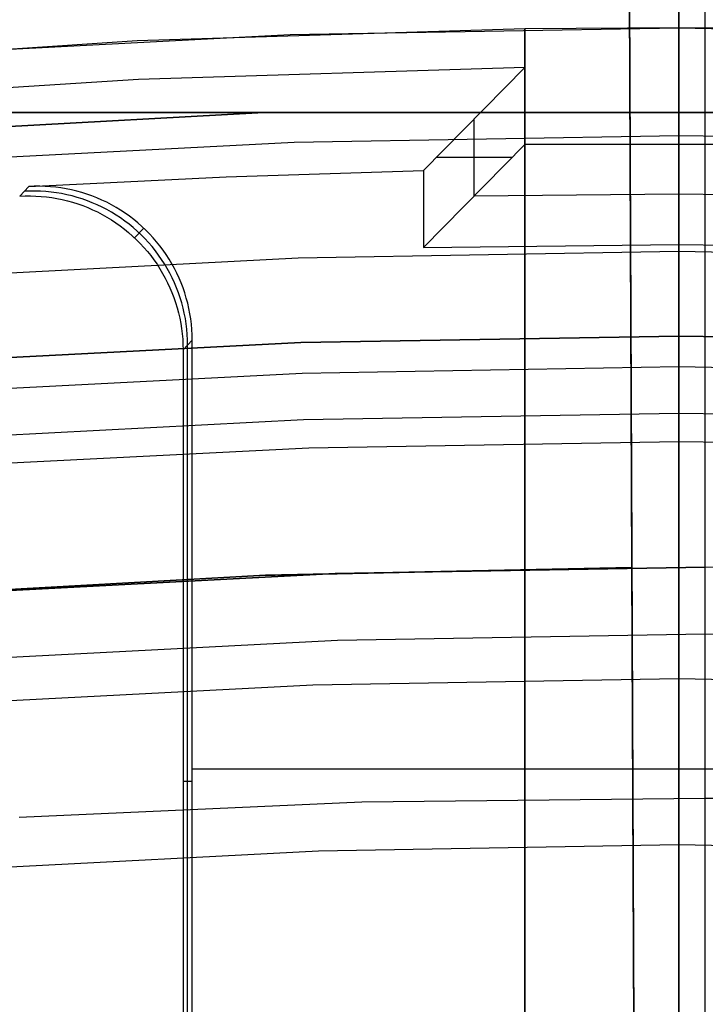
# Model space of a CAD drawing. Header units: millimetres. Extents: x 8929 to 10091, y -2708 to -1691.
# Tile 184 of 196: x 9505.7 to 9510.15, y -1991.46 to -1985.07. Entities that reach past the tile are written whole.
import ezdxf

# ---------------------------------------------------------------- set-up
doc = ezdxf.new("R2010")
doc.units = ezdxf.units.MM
for name, color, linetype in [('1', 7, 'Continuous'), ('COLOR EXT', 7, 'Continuous'), ('luz', 7, 'Continuous')]:
    doc.layers.add(name, color=color, linetype=linetype)

msp = doc.modelspace()

# ---------------------------------------------------------------- linework, layer by layer
at = {"layer": '1', "color": 7, "true_color": 0xffffff}
for p, q in [((9509.6709, -1988.6214, 55.6035), (9509.6265, -1978.5064, 55.6035)), ((9510.1469, -2008.6207, 69.7042), (9510.1469, -1980.0348, 69.7042)), ((9510.1469, -1998.0704, 206.6718), (9510.1469, -1980.0348, 69.7042)), ((9510.1469, -2000.3133, 208.3851), (9510.1469, -1982.3154, 71.7042)), ((9510.1469, -2133.9261, 71.7042), (9510.1469, -1982.3154, 71.7042)), ((9509.69, -1992.9714, 76.4035), (9509.6443, -1982.5662, 65.9982)), ((9509.6467, -1983.1215, 34.8035), (9509.7565, -2008.1261, 34.8035)), ((9507.2559, -1988.674, 42.8035), (9509.6709, -1988.6214, 42.8035)), ((9507.2559, -1988.674, 51.8535), (9509.6709, -1988.6214, 51.8535)), ((9509.6709, -1988.6214, 60.9035), (9507.2946, -1988.6725, 60.9035)), ((9510.1469, -1988.6207, 46.1532), (9507.7481, -1988.6622, 46.1532)), ((9507.7481, -1988.6622, 53.1532), (9510.1469, -1988.6207, 53.1532)), ((9510.1469, -1988.6207, 49.6532), (9507.7481, -1988.6622, 49.6532)), ((9509.6709, -1988.6214, 42.8035), (9509.6709, -1988.6214, 60.9035)), ((9509.7565, -2008.1261, 42.8035), (9509.6709, -1988.6214, 42.8035)), ((9509.6709, -1988.6214, 60.9035), (9509.7148, -1998.6213, 70.9035)), ((9510.1469, -1988.6216, 46.102), (9510.1469, -1988.6207, 46.1532)), ((9512.5458, -1988.6622, 46.1532), (9510.1469, -1988.6207, 46.1532)), ((9510.1469, -1988.6207, 53.1532), (9510.1469, -1988.6207, 46.1532)), ((9510.1469, -2008.6207, 53.1532), (9510.1469, -1988.6207, 53.1532)), ((9512.5458, -1988.6622, 49.6532), (9510.1469, -1988.6207, 49.6532)), ((9510.1469, -1988.6242, 46.0509), (9510.1469, -1988.6216, 46.102)), ((9510.1469, -1988.6286, 45.9998), (9510.1469, -1988.6242, 46.0509)), ((9510.1469, -1988.6347, 45.949), (9510.1469, -1988.6286, 45.9998)), ((9510.1469, -1988.6426, 45.8984), (9510.1469, -1988.6347, 45.949)), ((9510.1469, -1988.6521, 45.8481), (9510.1469, -1988.6426, 45.8984)), ((9504.8442, -1988.8105, 42.8035), (9507.2559, -1988.674, 42.8035)), ((9504.8442, -1988.8105, 51.8535), (9507.2559, -1988.674, 51.8535)), ((9507.2946, -1988.6725, 60.9035), (9504.9215, -1988.8048, 60.9035)), ((9507.7481, -1988.6622, 46.1532), (9505.352, -1988.7863, 46.1532)), ((9505.352, -1988.7863, 53.1532), (9507.7481, -1988.6622, 53.1532)), ((9507.7481, -1988.6622, 49.6532), (9505.352, -1988.7863, 49.6532)), ((9510.1469, -1988.6634, 45.7981), (9510.1469, -1988.6521, 45.8481)), ((9510.1469, -1988.6764, 45.7485), (9510.1469, -1988.6634, 45.7981)), ((9510.1469, -1988.691, 45.6995), (9510.1469, -1988.6764, 45.7485)), ((9510.1469, -1988.7074, 45.6509), (9510.1469, -1988.691, 45.6995)), ((9510.1469, -1988.7253, 45.603), (9510.1469, -1988.7074, 45.6509)), ((9510.1469, -1988.7449, 45.5556), (9510.1469, -1988.7253, 45.603)), ((9510.1469, -1988.7661, 45.509), (9510.1469, -1988.7449, 45.5556)), ((9510.1469, -1988.7889, 45.4631), (9510.1469, -1988.7661, 45.509)), ((9510.1469, -1988.8133, 45.4181), (9510.1469, -1988.7889, 45.4631)), ((9510.1469, -1988.8391, 45.3739), (9510.1469, -1988.8133, 45.4181)), ((9510.1469, -1988.8665, 45.3306), (9510.1469, -1988.8391, 45.3739)), ((9510.1469, -1988.8953, 45.2882), (9510.1469, -1988.8665, 45.3306)), ((9510.1469, -1988.9255, 45.2469), (9510.1469, -1988.8953, 45.2882)), ((9510.1469, -1988.9572, 45.2066), (9510.1469, -1988.9255, 45.2469)), ((9510.1469, -1988.9902, 45.1674), (9510.1469, -1988.9572, 45.2066)), ((9510.1469, -1989.0245, 45.1294), (9510.1469, -1988.9902, 45.1674)), ((9510.1469, -1989.0601, 45.0926), (9510.1469, -1989.0245, 45.1294)), ((9507.763, -1989.0938, 138.188), (9510.1469, -1989.0526, 138.188)), ((9510.1469, -1989.0526, 138.188), (9512.5309, -1989.0938, 138.188)), ((9510.1469, -1989.0969, 45.057), (9510.1469, -1989.0601, 45.0926)), ((9505.3818, -1989.2172, 138.188), (9507.763, -1989.0938, 138.188)), ((9510.1469, -1989.1349, 45.0227), (9510.1469, -1989.0969, 45.057)), ((9510.1469, -1989.1741, 44.9897), (9510.1469, -1989.1349, 45.0227)), ((9510.1469, -1989.2144, 44.958), (9510.1469, -1989.1741, 44.9897)), ((9510.1469, -1989.2557, 44.9278), (9510.1469, -1989.2144, 44.958)), ((9510.1469, -1989.2981, 44.899), (9510.1469, -1989.2557, 44.9278)), ((9510.1469, -1989.3414, 44.8716), (9510.1469, -1989.2981, 44.899)), ((9510.1469, -1989.3856, 44.8458), (9510.1469, -1989.3414, 44.8716)), ((9510.1469, -1989.4307, 44.8214), (9510.1469, -1989.3856, 44.8458)), ((9510.1469, -1989.4765, 44.7986), (9510.1469, -1989.4307, 44.8214)), ((9510.1469, -1989.5231, 44.7774), (9510.1469, -1989.4765, 44.7986)), ((9510.1469, -1989.5705, 44.7578), (9510.1469, -1989.5231, 44.7774)), ((9510.1469, -1989.6184, 44.7399), (9510.1469, -1989.5705, 44.7578)), ((9509.6753, -1989.6346, 73.0666), (9509.6753, -1989.6346, 61.9167)), ((9509.6753, -1989.6346, 42.8035), (9509.6753, -1989.6346, 34.8035)), ((9510.1469, -1989.667, 44.7235), (9510.1469, -1989.6184, 44.7399)), ((9510.1469, -1989.7161, 44.7089), (9510.1469, -1989.667, 44.7235)), ((9510.1469, -1989.7656, 44.6959), (9510.1469, -1989.7161, 44.7089)), ((9510.1469, -1989.8156, 44.6846), (9510.1469, -1989.7656, 44.6959)), ((9510.1469, -1989.8659, 44.6751), (9510.1469, -1989.8156, 44.6846)), ((9510.1469, -1989.9165, 44.6672), (9510.1469, -1989.8659, 44.6751)), ((9510.1469, -1989.9674, 44.6611), (9510.1469, -1989.9165, 44.6672)), ((9510.1469, -1990.0184, 44.6567), (9510.1469, -1989.9674, 44.6611)), ((9510.1469, -1990.0695, 44.6541), (9510.1469, -1990.0184, 44.6567)), ((9510.1469, -1990.1207, 44.6532), (9510.1469, -1990.0695, 44.6541)), ((9507.921, -1990.1448, 44.6532), (9505.6971, -1990.2438, 44.6532)), ((9510.1469, -1990.1207, 44.6532), (9507.921, -1990.1448, 44.6532)), ((9510.1469, -2038.1211, 44.6532), (9510.1469, -1990.1207, 44.6532)), ((9512.3729, -1990.1448, 44.6532), (9510.1469, -1990.1207, 44.6532))]:
    msp.add_line(p, q, dxfattribs=at)
at = {"layer": 'COLOR EXT', "color": 30, "true_color": 0xff8d00}
for p, q in [((9509.976, -1985.1207, 34.8035), (9509.976, -1983.1207, 34.8035)), ((9509.976, -1984.2707, -28.6965), (9509.976, -1985.8707, -28.6965)), ((9508.976, -1985.1276, 21.6035), (9506.4622, -1985.2054, 21.6035)), ((9507.4563, -1985.1642, 34.8035), (9509.976, -1985.1207, 34.8035)), ((9507.4563, -1985.1642, 28.2035), (9509.976, -1985.1207, 28.2035)), ((9509.976, -1985.1207, 25.6035), (9508.976, -1985.1276, 25.6035)), ((9508.976, -1985.1276, 25.6035), (9508.976, -1985.1276, 21.6035)), ((9508.976, -2023.126, 21.6035), (9508.976, -1985.1276, 21.6035)), ((9508.976, -1985.1276, 25.6035), (9508.976, -2023.126, 25.6035)), ((9508.976, -2023.126, 23.6035), (9508.976, -1985.1276, 23.6035)), ((9509.976, -1985.1207, 34.8035), (9512.4957, -1985.1642, 34.8035)), ((9509.976, -1985.1207, 25.6035), (9509.976, -1985.1207, 34.8035)), ((9510.976, -1985.1276, 25.6035), (9509.976, -1985.1207, 25.6035)), ((9509.976, -1985.1207, 28.2035), (9512.4957, -1985.1642, 28.2035)), ((9509.976, -2023.1117, 25.6035), (9509.976, -1985.1207, 25.6035)), ((9504.9397, -1985.2947, 34.8035), (9507.4563, -1985.1642, 34.8035)), ((9504.9397, -1985.2947, 28.2035), (9507.4563, -1985.1642, 28.2035)), ((9506.4622, -1985.2054, 21.6035), (9503.9525, -1985.3697, 21.6035)), ((9508.976, -1985.3776, -28.6965), (9506.4711, -1985.4552, -28.6965)), ((9508.3202, -1986.0455, 15.5035), (9508.976, -1985.3776, -28.6965)), ((9508.976, -1985.8777, -28.6965), (9508.976, -1985.3776, -28.6965)), ((9506.4711, -1985.4552, -28.6965), (9503.9703, -1985.6191, -28.6965)), ((9508.6481, -1986.2109, -6.5965), (9508.6481, -1985.7108, -6.5965)), ((9508.976, -1985.8777, -28.6965), (9508.3202, -1986.5457, 15.5035)), ((9510.976, -1985.8777, -28.6965), (9508.976, -1985.8777, -28.6965)), ((9509.976, -1986.5265, 15.5035), (9509.976, -1985.8707, -28.6965)), ((9508.8932, -1985.9616, -23.1175), (9508.4023, -1985.9616, 9.9744)), ((9505.7619, -1986.1498, 15.5035), (9507.0406, -1986.0863, 15.5035)), ((9507.0406, -1986.0863, 15.5035), (9508.3202, -1986.0455, 15.5035)), ((9508.3202, -1986.0455, 15.5035), (9508.3202, -1986.5457, 15.5035)), ((9505.7017, -1986.2128, 19.5035), (9505.7619, -1986.1498, 15.5035)), ((9505.7965, -1986.1484, 15.5035), (9505.7619, -1986.1498, 15.5035)), ((9505.8312, -1986.1481, 15.5035), (9505.7965, -1986.1484, 15.5035)), ((9505.8658, -1986.1491, 15.5035), (9505.8312, -1986.1481, 15.5035)), ((9505.9004, -1986.1513, 15.5035), (9505.8658, -1986.1491, 15.5035)), ((9505.7017, -1986.2128, 19.5035), (9505.7363, -1986.2113, 19.5035)), ((9505.7665, -1986.1798, 17.5006), (9505.7318, -1986.1812, 17.5001)), ((9505.7363, -1986.2113, 19.5035), (9505.771, -1986.2111, 19.5035)), ((9505.8011, -1986.1796, 17.5011), (9505.7665, -1986.1798, 17.5006)), ((9505.771, -1986.2111, 19.5035), (9505.8057, -1986.212, 19.5035)), ((9505.8358, -1986.1805, 17.5016), (9505.8011, -1986.1796, 17.5011)), ((9505.8057, -1986.212, 19.5035), (9505.8403, -1986.2142, 19.5035)), ((9505.8704, -1986.1827, 17.5021), (9505.8358, -1986.1805, 17.5016)), ((9505.8403, -1986.2142, 19.5035), (9505.8748, -1986.2175, 19.5035)), ((9505.9049, -1986.1861, 17.5026), (9505.8704, -1986.1827, 17.5021)), ((9505.9349, -1986.1547, 15.5035), (9505.9004, -1986.1513, 15.5035)), ((9505.9392, -1986.1906, 17.503), (9505.9049, -1986.1861, 17.5026)), ((9505.9693, -1986.1592, 15.5035), (9505.9349, -1986.1547, 15.5035)), ((9505.9734, -1986.1964, 17.5034), (9505.9392, -1986.1906, 17.503)), ((9506.0035, -1986.165, 15.5035), (9505.9693, -1986.1592, 15.5035)), ((9506.0074, -1986.2033, 17.5038), (9505.9734, -1986.1964, 17.5034)), ((9506.0374, -1986.1719, 15.5035), (9506.0035, -1986.165, 15.5035)), ((9506.0411, -1986.2114, 17.5042), (9506.0074, -1986.2033, 17.5038)), ((9506.0711, -1986.18, 15.5035), (9506.0374, -1986.1719, 15.5035)), ((9506.0745, -1986.2207, 17.5045), (9506.0411, -1986.2114, 17.5042)), ((9506.1045, -1986.1893, 15.5035), (9506.0711, -1986.18, 15.5035)), ((9506.1376, -1986.1997, 15.5035), (9506.1045, -1986.1893, 15.5035)), ((9506.1703, -1986.2113, 15.5035), (9506.1376, -1986.1997, 15.5035)), ((9506.2025, -1986.224, 15.5035), (9506.1703, -1986.2113, 15.5035)), ((9508.6481, -1986.2109, -6.5965), (9509.976, -1986.1986, -6.5965)), ((9509.976, -1986.1986, -6.5965), (9511.3039, -1986.2109, -6.5965)), ((9505.8748, -1986.2175, 19.5035), (9505.9092, -1986.2221, 19.5035)), ((9505.9092, -1986.2221, 19.5035), (9505.9434, -1986.2278, 19.5035)), ((9505.9434, -1986.2278, 19.5035), (9505.9774, -1986.2347, 19.5035)), ((9505.9774, -1986.2347, 19.5035), (9506.0111, -1986.2428, 19.5035)), ((9506.0111, -1986.2428, 19.5035), (9506.0445, -1986.252, 19.5035)), ((9506.0445, -1986.252, 19.5035), (9506.0776, -1986.2625, 19.5035)), ((9506.1076, -1986.2311, 17.5048), (9506.0745, -1986.2207, 17.5045)), ((9506.0776, -1986.2625, 19.5035), (9506.1103, -1986.274, 19.5035)), ((9506.1403, -1986.2427, 17.5052), (9506.1076, -1986.2311, 17.5048)), ((9506.1103, -1986.274, 19.5035), (9506.1426, -1986.2867, 19.5035)), ((9506.1725, -1986.2554, 17.5054), (9506.1403, -1986.2427, 17.5052)), ((9506.2043, -1986.2692, 17.5057), (9506.1725, -1986.2554, 17.5054)), ((9506.2343, -1986.2378, 15.5035), (9506.2025, -1986.224, 15.5035)), ((9506.2356, -1986.284, 17.5059), (9506.2043, -1986.2692, 17.5057)), ((9506.2656, -1986.2527, 15.5035), (9506.2343, -1986.2378, 15.5035)), ((9506.2964, -1986.2686, 15.5035), (9506.2656, -1986.2527, 15.5035)), ((9506.3266, -1986.2857, 15.5035), (9506.2964, -1986.2686, 15.5035)), ((9506.1426, -1986.2867, 19.5035), (9506.1744, -1986.3005, 19.5035)), ((9506.1744, -1986.3005, 19.5035), (9506.2057, -1986.3153, 19.5035)), ((9506.2057, -1986.3153, 19.5035), (9506.2365, -1986.3313, 19.5035)), ((9506.2664, -1986.3, 17.5061), (9506.2356, -1986.284, 17.5059)), ((9506.2365, -1986.3313, 19.5035), (9506.2667, -1986.3483, 19.5035)), ((9506.2966, -1986.317, 17.5063), (9506.2664, -1986.3, 17.5061)), ((9506.3262, -1986.3351, 17.5065), (9506.2966, -1986.317, 17.5063)), ((9506.3551, -1986.3542, 17.5066), (9506.3262, -1986.3351, 17.5065)), ((9506.3561, -1986.3037, 15.5035), (9506.3266, -1986.2857, 15.5035)), ((9506.3851, -1986.3228, 15.5035), (9506.3561, -1986.3037, 15.5035)), ((9506.4133, -1986.3429, 15.5035), (9506.3851, -1986.3228, 15.5035)), ((9506.2667, -1986.3483, 19.5035), (9506.2963, -1986.3664, 19.5035)), ((9506.2963, -1986.3664, 19.5035), (9506.3253, -1986.3854, 19.5035)), ((9506.3253, -1986.3854, 19.5035), (9506.3536, -1986.4055, 19.5035)), ((9506.3536, -1986.4055, 19.5035), (9506.3812, -1986.4265, 19.5035)), ((9506.3834, -1986.3742, 17.5067), (9506.3551, -1986.3542, 17.5066)), ((9506.411, -1986.3953, 17.5068), (9506.3834, -1986.3742, 17.5067)), ((9506.4378, -1986.4172, 17.5068), (9506.411, -1986.3953, 17.5068)), ((9506.4409, -1986.3639, 15.5035), (9506.4133, -1986.3429, 15.5035)), ((9506.4677, -1986.3859, 15.5035), (9506.4409, -1986.3639, 15.5035)), ((9506.4937, -1986.4088, 15.5035), (9506.4677, -1986.3859, 15.5035)), ((9506.3812, -1986.4265, 19.5035), (9506.408, -1986.4485, 19.5035)), ((9506.408, -1986.4485, 19.5035), (9506.434, -1986.4714, 19.5035)), ((9506.4638, -1986.4401, 17.5068), (9506.4378, -1986.4172, 17.5068)), ((9506.4467, -1986.4832, 19.5035), (9506.5064, -1986.4206, 15.5035)), ((9506.489, -1986.4639, 17.5068), (9506.4638, -1986.4401, 17.5068)), ((9506.5134, -1986.4886, 17.5068), (9506.489, -1986.4639, 17.5068)), ((9506.5189, -1986.4325, 15.5035), (9506.4937, -1986.4088, 15.5035)), ((9506.5433, -1986.4572, 15.5035), (9506.5189, -1986.4325, 15.5035)), ((9506.5668, -1986.4827, 15.5035), (9506.5433, -1986.4572, 15.5035)), ((9506.434, -1986.4714, 19.5035), (9506.4593, -1986.4952, 19.5035)), ((9506.4593, -1986.4952, 19.5035), (9506.4837, -1986.5198, 19.5035)), ((9506.4837, -1986.5198, 19.5035), (9506.5072, -1986.5453, 19.5035)), ((9506.5369, -1986.514, 17.5068), (9506.5134, -1986.4886, 17.5068)), ((9506.5596, -1986.5403, 17.5067), (9506.5369, -1986.514, 17.5068)), ((9506.5894, -1986.5089, 15.5035), (9506.5668, -1986.4827, 15.5035)), ((9506.6111, -1986.536, 15.5035), (9506.5894, -1986.5089, 15.5035)), ((9508.3202, -1986.5457, 15.5035), (9509.976, -1986.5265, 15.5035)), ((9509.976, -1986.5265, 15.5035), (9511.6318, -1986.5457, 15.5035)), ((9509.976, -1993.7765, 15.5035), (9509.976, -1986.5265, 15.5035)), ((9506.5072, -1986.5453, 19.5035), (9506.5298, -1986.5716, 19.5035)), ((9506.5298, -1986.5716, 19.5035), (9506.5515, -1986.5986, 19.5035)), ((9506.5813, -1986.5673, 17.5066), (9506.5596, -1986.5403, 17.5067)), ((9506.602, -1986.5951, 17.5065), (9506.5813, -1986.5673, 17.5066)), ((9506.6218, -1986.6236, 17.5063), (9506.602, -1986.5951, 17.5065)), ((9506.6318, -1986.5637, 15.5035), (9506.6111, -1986.536, 15.5035)), ((9506.6516, -1986.5922, 15.5035), (9506.6318, -1986.5637, 15.5035)), ((9506.6704, -1986.6214, 15.5035), (9506.6516, -1986.5922, 15.5035)), ((9506.5515, -1986.5986, 19.5035), (9506.5723, -1986.6264, 19.5035)), ((9506.5723, -1986.6264, 19.5035), (9506.5921, -1986.6549, 19.5035)), ((9506.5921, -1986.6549, 19.5035), (9506.6109, -1986.6841, 19.5035)), ((9506.6406, -1986.6527, 17.5061), (9506.6218, -1986.6236, 17.5063)), ((9506.6583, -1986.6825, 17.5059), (9506.6406, -1986.6527, 17.5061)), ((9506.6881, -1986.6511, 15.5035), (9506.6704, -1986.6214, 15.5035)), ((9506.7048, -1986.6815, 15.5035), (9506.6881, -1986.6511, 15.5035)), ((9506.6109, -1986.6841, 19.5035), (9506.6286, -1986.7138, 19.5035)), ((9506.6286, -1986.7138, 19.5035), (9506.6453, -1986.7442, 19.5035)), ((9506.675, -1986.7129, 17.5057), (9506.6583, -1986.6825, 17.5059)), ((9506.6907, -1986.7438, 17.5054), (9506.675, -1986.7129, 17.5057)), ((9506.7204, -1986.7125, 15.5035), (9506.7048, -1986.6815, 15.5035)), ((9506.735, -1986.7439, 15.5035), (9506.7204, -1986.7125, 15.5035)), ((9506.6453, -1986.7442, 19.5035), (9506.661, -1986.7752, 19.5035)), ((9506.661, -1986.7752, 19.5035), (9506.6755, -1986.8067, 19.5035)), ((9506.7052, -1986.7753, 17.5052), (9506.6907, -1986.7438, 17.5054)), ((9506.7187, -1986.8072, 17.5048), (9506.7052, -1986.7753, 17.5052)), ((9506.7484, -1986.7759, 15.5035), (9506.735, -1986.7439, 15.5035)), ((9506.7608, -1986.8082, 15.5035), (9506.7484, -1986.7759, 15.5035)), ((9506.6755, -1986.8067, 19.5035), (9506.689, -1986.8386, 19.5035)), ((9506.689, -1986.8386, 19.5035), (9506.7014, -1986.871, 19.5035)), ((9506.731, -1986.8396, 17.5045), (9506.7187, -1986.8072, 17.5048)), ((9506.7423, -1986.8724, 17.5042), (9506.731, -1986.8396, 17.5045)), ((9506.772, -1986.841, 15.5035), (9506.7608, -1986.8082, 15.5035)), ((9506.782, -1986.8742, 15.5035), (9506.772, -1986.841, 15.5035)), ((9506.7014, -1986.871, 19.5035), (9506.7126, -1986.9038, 19.5035)), ((9506.7126, -1986.9038, 19.5035), (9506.7227, -1986.937, 19.5035)), ((9506.7523, -1986.9056, 17.5038), (9506.7423, -1986.8724, 17.5042)), ((9506.7613, -1986.9391, 17.5034), (9506.7523, -1986.9056, 17.5038)), ((9506.791, -1986.9077, 15.5035), (9506.782, -1986.8742, 15.5035)), ((9506.7987, -1986.9415, 15.5035), (9506.791, -1986.9077, 15.5035)), ((9506.7227, -1986.937, 19.5035), (9506.7316, -1986.9705, 19.5035)), ((9506.7316, -1986.9705, 19.5035), (9506.7393, -1987.0043, 19.5035)), ((9506.769, -1986.9729, 17.503), (9506.7613, -1986.9391, 17.5034)), ((9506.7756, -1987.0069, 17.5026), (9506.769, -1986.9729, 17.503)), ((9506.8053, -1986.9755, 15.5035), (9506.7987, -1986.9415, 15.5035)), ((9506.8106, -1987.0098, 15.5035), (9506.8053, -1986.9755, 15.5035)), ((9506.7393, -1987.0043, 19.5035), (9506.7459, -1987.0384, 19.5035)), ((9506.7459, -1987.0384, 19.5035), (9506.7513, -1987.0726, 19.5035)), ((9506.781, -1987.0412, 17.5021), (9506.7756, -1987.0069, 17.5026)), ((9506.7852, -1987.0756, 17.5016), (9506.781, -1987.0412, 17.5021)), ((9506.8148, -1987.0442, 15.5035), (9506.8106, -1987.0098, 15.5035)), ((9506.8178, -1987.0787, 15.5035), (9506.8148, -1987.0442, 15.5035)), ((9506.7513, -1987.0726, 19.5035), (9506.7555, -1987.1071, 19.5035)), ((9506.7555, -1987.1071, 19.5035), (9506.7585, -1987.1416, 19.5035)), ((9506.7882, -1987.1101, 17.5011), (9506.7852, -1987.0756, 17.5016)), ((9506.8196, -1987.1133, 15.5035), (9506.8178, -1987.0787, 15.5035)), ((9506.7585, -1987.1416, 19.5035), (9506.7603, -1987.1762, 19.5035)), ((9506.7609, -1987.2109, 19.5035), (9506.8202, -1987.148, 15.5035)), ((9506.79, -1987.1447, 17.5006), (9506.7882, -1987.1101, 17.5011)), ((9506.7906, -1987.1794, 17.5001), (9506.79, -1987.1447, 17.5006)), ((9506.8202, -1987.148, 15.5035), (9506.8196, -1987.1133, 15.5035)), ((9506.8202, -1992.8122, 15.5035), (9506.8202, -1987.148, 15.5035)), ((9506.7603, -1987.1762, 19.5035), (9506.7609, -1987.2109, 19.5035)), ((9506.7609, -1987.2109, 19.5035), (9506.7609, -1992.8736, 19.5035)), ((9506.7906, -1992.8429, 17.5035), (9506.7906, -1987.1794, 17.5035)), ((9513.1318, -1989.9308, 15.5035), (9506.8202, -1989.9308, 15.5035)), ((9506.8202, -1990.0108, 15.5035), (9506.7609, -1990.0108, 19.5035))]:
    msp.add_line(p, q, dxfattribs=at)
at = {"layer": 'luz', "color": 7, "true_color": 0xffffff}
for p, q in [((9509.976, -1985.8207, -30.6965), (9509.976, -1984.6207, -30.6965)), ((9509.976, -1985.6707, -28.8965), (9509.976, -1984.6207, -28.8965)), ((9503.3448, -1985.6707, -27.0221), (9507.2839, -1985.6707, -27.185)), ((9503.3448, -1985.6707, -25.0221), (9507.2839, -1985.6707, -25.185)), ((9507.2839, -1985.6707, -26.185), (9503.3454, -1985.6707, -26.3139)), ((9507.2839, -1985.6707, -24.185), (9503.3454, -1985.6707, -24.3139)), ((9507.2839, -1985.6707, -26.185), (9504.7646, -1985.8083, -26.1759)), ((9507.2839, -1985.6707, -24.185), (9504.7646, -1985.8083, -24.1759)), ((9504.7646, -1985.8083, -27.1759), (9507.2839, -1985.6707, -27.185)), ((9504.7646, -1985.8083, -25.1759), (9507.2839, -1985.6707, -25.185)), ((9507.2839, -1985.6707, -23.1965), (9504.7646, -1985.8083, -23.1965)), ((9504.7646, -1985.8083, -28.8965), (9507.2839, -1985.6707, -28.8965)), ((9507.2839, -1985.6707, -23.6907), (9504.7646, -1985.8083, -23.6907)), ((9507.2839, -1985.6707, -25.4467), (9504.7646, -1985.8083, -25.4467)), ((9507.2839, -1985.6707, -27.8025), (9504.7646, -1985.8083, -27.8025)), ((9507.2839, -1985.6707, -28.8965), (9512.6681, -1985.6707, -28.8965)), ((9507.2839, -1985.6707, -27.185), (9507.2839, -1985.6707, -28.8965)), ((9507.2839, -1985.6707, -25.185), (9507.2839, -1985.6707, -26.185)), ((9507.2839, -1985.6707, -23.1965), (9507.2839, -1985.6707, -24.185)), ((9512.6681, -1985.6707, -23.1965), (9507.2839, -1985.6707, -23.1965)), ((9507.2839, -1985.6707, -26.0465), (9512.6681, -1985.6707, -26.0465)), ((9509.976, -1985.6707, -28.8965), (9509.976, -1985.6707, -23.1965)), ((9509.976, -1987.1207, -23.1965), (9509.976, -1985.6707, -23.1965)), ((9509.976, -1985.8207, -30.6965), (9507.4805, -1985.8638, -30.6965)), ((9509.976, -1985.8207, -30.6965), (9509.976, -1985.8309, -30.7224)), ((9512.4715, -1985.8638, -30.6965), (9509.976, -1985.8207, -30.6965)), ((9509.976, -1985.8309, -30.7224), (9509.976, -1985.8419, -30.7479)), ((9507.4805, -1985.8638, -30.6965), (9504.9879, -1985.993, -30.6965)), ((9509.976, -1985.8419, -30.7479), (9509.976, -1985.8538, -30.773)), ((9509.976, -1985.8538, -30.773), (9509.976, -1985.8665, -30.7976)), ((9509.976, -1985.8665, -30.7976), (9509.976, -1985.8801, -30.8219)), ((9509.976, -1985.8801, -30.8219), (9509.976, -1985.8946, -30.8456)), ((9509.976, -1985.8946, -30.8456), (9509.976, -1985.9098, -30.8688)), ((9509.976, -1985.9098, -30.8688), (9509.976, -1985.9258, -30.8915)), ((9509.976, -1985.9258, -30.8915), (9509.976, -1985.9427, -30.9136)), ((9509.976, -1985.9427, -30.9136), (9509.976, -1985.9603, -30.9351)), ((9509.976, -1985.9603, -30.9351), (9509.976, -1985.9786, -30.956)), ((9509.976, -1985.9786, -30.956), (9509.976, -1985.9976, -30.9762)), ((9509.976, -1985.9976, -30.9762), (9509.976, -1986.0173, -30.9958)), ((9509.976, -1986.0173, -30.9958), (9509.976, -1986.0377, -31.0146)), ((9509.976, -1986.0377, -31.0146), (9509.976, -1986.0587, -31.0328)), ((9509.976, -1986.0587, -31.0328), (9509.976, -1986.0804, -31.0502)), ((9509.976, -1986.0804, -31.0502), (9509.976, -1986.1026, -31.0668)), ((9509.976, -1986.1026, -31.0668), (9509.976, -1986.1254, -31.0827)), ((9509.976, -1986.1254, -31.0827), (9509.976, -1986.1488, -31.0978)), ((9509.976, -1986.1488, -31.0978), (9509.976, -1986.1726, -31.112)), ((9509.976, -1986.1726, -31.112), (9509.976, -1986.197, -31.1254)), ((9509.976, -1986.197, -31.1254), (9509.976, -1986.2217, -31.138)), ((9509.976, -1986.2217, -31.138), (9509.976, -1986.247, -31.1496)), ((9509.976, -1986.247, -31.1496), (9509.976, -1986.2725, -31.1604)), ((9509.976, -1986.2725, -31.1604), (9509.976, -1986.2985, -31.1703)), ((9509.976, -1986.2985, -31.1703), (9509.976, -1986.3248, -31.1793)), ((9509.976, -1986.3248, -31.1793), (9509.976, -1986.3514, -31.1874)), ((9509.976, -1986.3514, -31.1874), (9509.976, -1986.3782, -31.1946)), ((9509.976, -1986.3782, -31.1946), (9509.976, -1986.4053, -31.2008)), ((9509.976, -1986.4053, -31.2008), (9509.976, -1986.4325, -31.2061)), ((9509.976, -1986.4325, -31.2061), (9509.976, -1986.46, -31.2104)), ((9509.976, -1986.46, -31.2104), (9509.976, -1986.4876, -31.2138)), ((9509.976, -1986.4876, -31.2138), (9509.976, -1986.5152, -31.2162)), ((9509.976, -1986.5152, -31.2162), (9509.976, -1986.543, -31.2176)), ((9507.5064, -1986.6134, -31.2181), (9509.976, -1986.5707, -31.2181)), ((9509.976, -1986.543, -31.2176), (9509.976, -1986.5707, -31.2181)), ((9509.976, -1986.5707, -31.2181), (9509.976, -1986.5985, -31.2176)), ((9509.976, -1986.5707, -31.2181), (9512.4456, -1986.6134, -31.2181)), ((9505.0397, -1986.7412, -31.2181), (9507.5064, -1986.6134, -31.2181)), ((9509.976, -1986.5985, -31.2176), (9509.976, -1986.6263, -31.2162)), ((9509.976, -1986.6263, -31.2162), (9509.976, -1986.6539, -31.2138)), ((9509.976, -1986.6539, -31.2138), (9509.976, -1986.6815, -31.2104)), ((9509.976, -1986.6815, -31.2104), (9509.976, -1986.709, -31.2061)), ((9509.976, -1986.709, -31.2061), (9509.976, -1986.7362, -31.2008)), ((9509.976, -1986.7362, -31.2008), (9509.976, -1986.7633, -31.1946)), ((9509.976, -1986.7633, -31.1946), (9509.976, -1986.7901, -31.1874)), ((9509.976, -1986.7901, -31.1874), (9509.976, -1986.8167, -31.1793)), ((9509.976, -1986.8167, -31.1793), (9509.976, -1986.843, -31.1703)), ((9509.976, -1986.843, -31.1703), (9509.976, -1986.869, -31.1604)), ((9509.976, -1986.869, -31.1604), (9509.976, -1986.8945, -31.1496)), ((9509.976, -1986.8945, -31.1496), (9509.976, -1986.9197, -31.138)), ((9509.976, -1986.9197, -31.138), (9509.976, -1986.9445, -31.1254)), ((9509.976, -1986.9445, -31.1254), (9509.976, -1986.9689, -31.112)), ((9509.976, -1986.9689, -31.112), (9509.976, -1986.9927, -31.0978)), ((9509.976, -1986.9927, -31.0978), (9509.976, -1987.0161, -31.0827)), ((9509.976, -1987.0161, -31.0827), (9509.976, -1987.0389, -31.0668)), ((9509.976, -1987.0389, -31.0668), (9509.976, -1987.0611, -31.0502)), ((9509.976, -1987.0611, -31.0502), (9509.976, -1987.0827, -31.0328)), ((9509.976, -1987.0827, -31.0328), (9509.976, -1987.1038, -31.0146)), ((9509.976, -1987.1038, -31.0146), (9509.976, -1987.1242, -30.9958)), ((9505.0776, -1987.2899, -25.9568), (9507.5254, -1987.1631, -25.9568)), ((9505.0776, -1987.2899, -23.1965), (9507.5254, -1987.1631, -23.1965)), ((9507.5254, -1987.1631, -24.5766), (9505.0776, -1987.2899, -24.5766)), ((9507.5254, -1987.1631, -25.9568), (9509.976, -1987.1207, -25.9568)), ((9507.5254, -1987.1631, -23.1965), (9509.976, -1987.1207, -23.1965)), ((9509.976, -1987.1207, -24.5766), (9507.5254, -1987.1631, -24.5766)), ((9509.976, -1987.1207, -25.9568), (9509.976, -1987.1207, -23.1965)), ((9512.4267, -1987.1631, -25.9568), (9509.976, -1987.1207, -25.9568)), ((9509.976, -1987.1207, -23.1965), (9512.4267, -1987.1631, -23.1965)), ((9509.976, -1987.1207, -25.9568), (9509.976, -1987.1211, -25.9742)), ((9512.4267, -1987.1631, -24.5766), (9509.976, -1987.1207, -24.5766)), ((9509.976, -1987.1211, -25.9742), (9509.976, -1987.122, -25.9916)), ((9509.976, -1987.122, -25.9916), (9509.976, -1987.1235, -26.0089)), ((9509.976, -1987.1235, -26.0089), (9509.976, -1987.1256, -26.0262)), ((9509.976, -1987.1242, -30.9958), (9509.976, -1987.1439, -30.9762)), ((9509.976, -1987.1256, -26.0262), (9509.976, -1987.1283, -26.0434)), ((9509.976, -1987.1283, -26.0434), (9509.976, -1987.1316, -26.0605)), ((9509.976, -1987.1316, -26.0605), (9509.976, -1987.1355, -26.0775)), ((9509.976, -1987.1355, -26.0775), (9509.976, -1987.14, -26.0943)), ((9509.976, -1987.14, -26.0943), (9509.976, -1987.1451, -26.111)), ((9509.976, -1987.1439, -30.9762), (9509.976, -1987.1629, -30.956)), ((9509.976, -1987.1451, -26.111), (9509.976, -1987.1508, -26.1275)), ((9509.976, -1987.1508, -26.1275), (9509.976, -1987.157, -26.1437)), ((9509.976, -1987.157, -26.1437), (9509.976, -1987.1638, -26.1598)), ((9509.976, -1987.1629, -30.956), (9509.976, -1987.1812, -30.9351)), ((9509.976, -1987.1638, -26.1598), (9509.976, -1987.1712, -26.1756)), ((9509.976, -1987.1712, -26.1756), (9509.976, -1987.179, -26.1911)), ((9509.976, -1987.179, -26.1911), (9509.976, -1987.1875, -26.2063)), ((9509.976, -1987.1812, -30.9351), (9509.976, -1987.1988, -30.9136)), ((9509.976, -1987.1875, -26.2063), (9509.976, -1987.1964, -26.2213)), ((9509.976, -1987.1964, -26.2213), (9509.976, -1987.2059, -26.2359)), ((9509.976, -1987.1988, -30.9136), (9509.976, -1987.2156, -30.8915)), ((9509.976, -1987.2059, -26.2359), (9509.976, -1987.2159, -26.2502)), ((9509.976, -1987.2156, -30.8915), (9509.976, -1987.2317, -30.8688)), ((9509.976, -1987.2159, -26.2502), (9509.976, -1987.2263, -26.2641)), ((9509.976, -1987.2263, -26.2641), (9509.976, -1987.2373, -26.2776)), ((9509.976, -1987.2317, -30.8688), (9509.976, -1987.2469, -30.8456)), ((9509.976, -1987.2373, -26.2776), (9509.976, -1987.2487, -26.2908)), ((9509.976, -1987.2469, -30.8456), (9509.976, -1987.2614, -30.8219)), ((9509.976, -1987.2487, -26.2908), (9509.976, -1987.2605, -26.3036)), ((9509.976, -1987.2605, -26.3036), (9509.976, -1987.2728, -26.3159)), ((9509.976, -1987.2614, -30.8219), (9509.976, -1987.275, -30.7976)), ((9509.976, -1987.2728, -26.3159), (9509.976, -1987.2856, -26.3278)), ((9509.976, -1987.275, -30.7976), (9509.976, -1987.2877, -30.773)), ((9509.976, -1987.2856, -26.3278), (9509.976, -1987.2987, -26.3392)), ((9509.976, -1987.2877, -30.773), (9509.976, -1987.2996, -30.7479)), ((9509.976, -1987.2987, -26.3392), (9509.976, -1987.3122, -26.3502)), ((9509.976, -1987.2996, -30.7479), (9509.976, -1987.3106, -30.7224)), ((9507.5323, -1987.3629, -30.6965), (9505.0914, -1987.4894, -30.6965)), ((9509.976, -1987.3207, -30.6965), (9507.5323, -1987.3629, -30.6965)), ((9509.976, -1987.3106, -30.7224), (9509.976, -1987.3207, -30.6965)), ((9509.976, -1987.3122, -26.3502), (9509.976, -1987.3261, -26.3607)), ((9509.976, -1987.3207, -30.6965), (9509.976, -1987.3481, -30.6266)), ((9512.4197, -1987.3629, -30.6965), (9509.976, -1987.3207, -30.6965)), ((9509.976, -1987.3261, -26.3607), (9509.976, -1987.3403, -26.3708)), ((9509.976, -1987.3403, -26.3708), (9509.976, -1987.3549, -26.3803)), ((9509.976, -1987.3481, -30.6266), (9509.976, -1987.3778, -30.5578)), ((9509.976, -1987.3549, -26.3803), (9509.976, -1987.3698, -26.3893)), ((9509.976, -1987.3698, -26.3893), (9509.976, -1987.3851, -26.3977)), ((9509.976, -1987.3778, -30.5578), (9509.976, -1987.4099, -30.49)), ((9509.976, -1987.3851, -26.3977), (9509.976, -1987.4006, -26.4057)), ((9509.976, -1987.4006, -26.4057), (9509.976, -1987.4163, -26.4131)), ((9509.976, -1987.4099, -30.49), (9509.976, -1987.4443, -30.4234)), ((9509.976, -1987.4163, -26.4131), (9509.976, -1987.4323, -26.4199)), ((9509.976, -1987.4323, -26.4199), (9509.976, -1987.4486, -26.4262)), ((9509.976, -1987.4443, -30.4234), (9509.976, -1987.4811, -30.358)), ((9509.976, -1987.4486, -26.4262), (9509.976, -1987.465, -26.4319)), ((9509.976, -1987.465, -26.4319), (9509.976, -1987.4817, -26.4371)), ((9509.976, -1987.4811, -30.358), (9509.976, -1987.52, -30.2939)), ((9509.976, -1987.4817, -26.4371), (9509.976, -1987.4985, -26.4416)), ((9509.976, -1987.4985, -26.4416), (9509.976, -1987.5155, -26.4456)), ((9509.976, -1987.5155, -26.4456), (9509.976, -1987.5325, -26.4489)), ((9509.976, -1987.52, -30.2939), (9509.976, -1987.5612, -30.2312)), ((9509.976, -1987.5325, -26.4489), (9509.976, -1987.5497, -26.4517)), ((9509.976, -1987.5497, -26.4517), (9509.976, -1987.567, -26.4539)), ((9509.976, -1987.5612, -30.2312), (9509.976, -1987.6045, -30.17)), ((9509.976, -1987.567, -26.4539), (9509.976, -1987.5844, -26.4555)), ((9509.976, -1987.5844, -26.4555), (9509.976, -1987.6018, -26.4564)), ((9509.976, -1987.6018, -26.4564), (9509.976, -1987.6192, -26.4568)), ((9509.976, -1987.6045, -30.17), (9509.976, -1987.65, -30.1103)), ((9509.976, -1987.6192, -26.4568), (9509.976, -1987.6366, -26.4565)), ((9505.1121, -1987.7887, -26.4568), (9507.5426, -1987.6628, -26.4568)), ((9507.5426, -1987.6628, -26.4568), (9509.976, -1987.6207, -26.4568)), ((9509.976, -1987.6207, -26.4568), (9512.4094, -1987.6628, -26.4568)), ((9509.976, -1987.6366, -26.4565), (9509.976, -1987.654, -26.4557)), ((9509.976, -1987.65, -30.1103), (9509.976, -1987.6974, -30.0522)), ((9509.976, -1987.654, -26.4557), (9509.976, -1987.6713, -26.4542)), ((9509.976, -1987.6713, -26.4542), (9509.976, -1987.6886, -26.4522)), ((9509.976, -1987.6886, -26.4522), (9509.976, -1987.7058, -26.4495)), ((9509.976, -1987.6974, -30.0522), (9509.976, -1987.7469, -29.9958)), ((9509.976, -1987.7058, -26.4495), (9509.976, -1987.723, -26.4462)), ((9509.976, -1987.723, -26.4462), (9509.976, -1987.7399, -26.4424)), ((9509.976, -1987.7399, -26.4424), (9509.976, -1987.7568, -26.4379)), ((9509.976, -1987.7469, -29.9958), (9509.976, -1987.7983, -29.9412)), ((9509.976, -1987.8062, -26.4211), (9507.5754, -1987.8472, -26.4211)), ((9509.976, -1987.7568, -26.4379), (9509.976, -1987.7735, -26.4329)), ((9509.976, -1987.7735, -26.4329), (9509.976, -1987.7899, -26.4273)), ((9509.976, -1987.7899, -26.4273), (9509.976, -1987.8062, -26.4211)), ((9509.976, -1987.7983, -29.9412), (9509.976, -1987.8516, -29.8884)), ((9512.3766, -1987.8472, -26.4211), (9509.976, -1987.8062, -26.4211)), ((9509.976, -1987.8062, -26.4211), (9509.976, -1993.9285, -24.0973)), ((9507.5754, -1987.8472, -26.4211), (9505.1776, -1987.9701, -26.4211)), ((9509.976, -1987.8516, -29.8884), (9509.976, -1987.9066, -29.8375)), ((9509.976, -1987.9066, -29.8375), (9509.976, -1987.9634, -29.7885)), ((9509.976, -1987.9634, -29.7885), (9509.976, -1988.0219, -29.7415)), ((9509.976, -1988.0219, -29.7415), (9509.976, -1988.0819, -29.6966)), ((9509.976, -1988.0819, -29.6966), (9509.976, -1988.1435, -29.6538)), ((9509.976, -1988.1435, -29.6538), (9509.976, -1988.2066, -29.6131)), ((9509.976, -1988.2066, -29.6131), (9509.976, -1988.271, -29.5747)), ((9509.976, -1988.271, -29.5747), (9509.976, -1988.3367, -29.5385)), ((9509.976, -1988.3367, -29.5385), (9509.976, -1988.4036, -29.5046)), ((9509.976, -1988.4036, -29.5046), (9509.976, -1988.4716, -29.4731)), ((9509.976, -1988.4716, -29.4731), (9509.976, -1988.5408, -29.4439)), ((9509.976, -1988.5408, -29.4439), (9509.976, -1988.6108, -29.4172)), ((9509.976, -1988.6108, -29.4172), (9509.976, -1988.6818, -29.3929)), ((9509.976, -1988.6818, -29.3929), (9509.976, -1988.7536, -29.3711)), ((9509.976, -1988.7536, -29.3711), (9509.976, -1988.826, -29.3518)), ((9509.976, -1988.826, -29.3518), (9509.976, -1988.8991, -29.3351)), ((9509.976, -1988.8991, -29.3351), (9509.976, -1988.9728, -29.3209)), ((9509.976, -1988.9728, -29.3209), (9509.976, -1989.0469, -29.3092)), ((9509.976, -1989.0469, -29.3092), (9509.976, -1989.1213, -29.3001)), ((9509.976, -1989.1213, -29.3001), (9509.976, -1989.1961, -29.2937)), ((9509.976, -1989.1961, -29.2937), (9509.976, -1989.271, -29.2898)), ((9509.976, -1989.271, -29.2898), (9509.976, -1989.346, -29.2885)), ((9509.976, -1989.3452, -29.2885), (9507.6021, -1989.3862, -29.2885)), ((9512.3499, -1989.3862, -29.2885), (9509.976, -1989.3452, -29.2885)), ((9507.6021, -1989.3862, -29.2885), (9505.2311, -1989.5091, -29.2885)), ((9509.976, -1989.346, -29.2885), (9509.976, -1989.4209, -29.2898)), ((9509.976, -1989.4209, -29.2898), (9509.976, -1989.4958, -29.2938)), ((9509.976, -1989.4958, -29.2938), (9509.976, -1989.5706, -29.3003)), ((9509.976, -1989.5706, -29.3003), (9509.976, -1989.645, -29.3094)), ((9509.976, -1989.645, -29.3094), (9509.976, -1989.7191, -29.3211)), ((9509.976, -1989.7191, -29.3211), (9509.976, -1989.7927, -29.3354)), ((9509.976, -1989.7927, -29.3354), (9509.976, -1989.8658, -29.3522)), ((9509.976, -1989.8658, -29.3522), (9509.976, -1989.9383, -29.3716)), ((9509.976, -1989.9383, -29.3716), (9509.976, -1990.01, -29.3934)), ((9509.976, -1990.01, -29.3934), (9509.976, -1990.081, -29.4177)), ((9509.976, -1990.081, -29.4177), (9509.976, -1990.1511, -29.4445)), ((9509.976, -1990.1511, -29.4445), (9509.976, -1990.2201, -29.4737)), ((9509.976, -1990.2201, -29.4737), (9509.976, -1990.2882, -29.5053)), ((9509.976, -1990.2882, -29.5053), (9509.976, -1990.3551, -29.5392)), ((9509.976, -1990.3551, -29.5392), (9509.976, -1990.4207, -29.5754)), ((9507.6393, -1990.4611, -29.5754), (9509.976, -1990.4207, -29.5754)), ((9509.976, -1990.4207, -29.5754), (9509.976, -1990.4908, -29.6141)), ((9509.976, -1990.4207, -29.5754), (9512.3127, -1990.4611, -29.5754)), ((9505.3053, -1990.5821, -29.5754), (9507.6393, -1990.4611, -29.5754)), ((9509.976, -1990.4908, -29.6141), (9509.976, -1990.5621, -29.6503)), ((9509.976, -1990.5621, -29.6503), (9509.976, -1990.6347, -29.684)), ((9509.976, -1990.6347, -29.684), (9509.976, -1990.7084, -29.7152)), ((9509.976, -1990.7084, -29.7152), (9509.976, -1990.7831, -29.7438)), ((9509.976, -1990.7831, -29.7438), (9509.976, -1990.8587, -29.7698)), ((9509.976, -1990.8587, -29.7698), (9509.976, -1990.9352, -29.7932)), ((9509.976, -1990.9352, -29.7932), (9509.976, -1991.0125, -29.8139)), ((9509.976, -1991.0125, -29.8139), (9509.976, -1991.0905, -29.832)), ((9509.976, -1991.0905, -29.832), (9509.976, -1991.169, -29.8473)), ((9509.976, -1991.169, -29.8473), (9509.976, -1991.248, -29.8599)), ((9509.976, -1991.248, -29.8599), (9509.976, -1991.3274, -29.8698)), ((9509.976, -1991.3274, -29.8698), (9509.976, -1991.4071, -29.877)), ((9509.976, -1991.4071, -29.877), (9509.976, -1991.4869, -29.8813))]:
    msp.add_line(p, q, dxfattribs=at)

doc.saveas('drawing.dxf')
